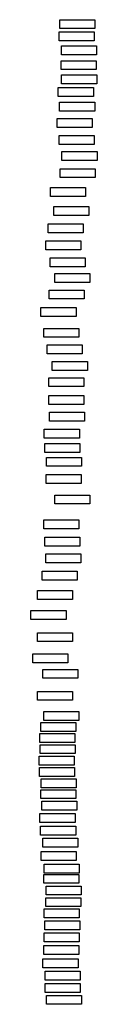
# Model space of a CAD drawing. Header units: millimetres. Extents: x -32728 to 16036, y -21222 to 1675.
# Tile 2 of 58: x -18674 to -18600, y -227 to 875. Entities that reach past the tile are written whole.
import ezdxf

# ---------------------------------------------------------------- set-up
doc = ezdxf.new("R2010")
doc.units = ezdxf.units.MM
doc.layers.add('pomoc', color=2, linetype='Continuous', lineweight=30, plot=False)
picture_1 = doc.add_image_def('image50.png', size_in_pixel=(2967, 756))
picture_2 = doc.add_image_def('image51.png', size_in_pixel=(2967, 756))
picture_3 = doc.add_image_def('image52.png', size_in_pixel=(2967, 756))
picture_4 = doc.add_image_def('image53.png', size_in_pixel=(2967, 756))
picture_5 = doc.add_image_def('image54.png', size_in_pixel=(2967, 756))
picture_6 = doc.add_image_def('image55.png', size_in_pixel=(2967, 756))
picture_7 = doc.add_image_def('image56.png', size_in_pixel=(2967, 756))
picture_8 = doc.add_image_def('image57.png', size_in_pixel=(2967, 756))
picture_9 = doc.add_image_def('image58.png', size_in_pixel=(2967, 756))
picture_10 = doc.add_image_def('image59.png', size_in_pixel=(2967, 756))
picture_11 = doc.add_image_def('image60.png', size_in_pixel=(2967, 756))
picture_12 = doc.add_image_def('image61.png', size_in_pixel=(2967, 756))
picture_13 = doc.add_image_def('image62.png', size_in_pixel=(2967, 756))
picture_14 = doc.add_image_def('image63.png', size_in_pixel=(2967, 756))
picture_15 = doc.add_image_def('image64.png', size_in_pixel=(2967, 756))
picture_16 = doc.add_image_def('image65.png', size_in_pixel=(2967, 756))
picture_17 = doc.add_image_def('image66.png', size_in_pixel=(2967, 756))
picture_18 = doc.add_image_def('image67.png', size_in_pixel=(2967, 756))
picture_19 = doc.add_image_def('image68.png', size_in_pixel=(2967, 756))
picture_20 = doc.add_image_def('image69.png', size_in_pixel=(2967, 756))
picture_21 = doc.add_image_def('image70.png', size_in_pixel=(2967, 756))
picture_22 = doc.add_image_def('image71.png', size_in_pixel=(2967, 756))
picture_23 = doc.add_image_def('image72.png', size_in_pixel=(2967, 756))
picture_24 = doc.add_image_def('image73.png', size_in_pixel=(2967, 756))
picture_25 = doc.add_image_def('image74.png', size_in_pixel=(2967, 756))
picture_26 = doc.add_image_def('image75.png', size_in_pixel=(2967, 756))
picture_27 = doc.add_image_def('image76.png', size_in_pixel=(2967, 756))
picture_28 = doc.add_image_def('image77.png', size_in_pixel=(2967, 756))
picture_29 = doc.add_image_def('image78.png', size_in_pixel=(2967, 756))
picture_30 = doc.add_image_def('image79.png', size_in_pixel=(2967, 756))
picture_31 = doc.add_image_def('image80.png', size_in_pixel=(2967, 756))
picture_32 = doc.add_image_def('image81.png', size_in_pixel=(2967, 756))
picture_33 = doc.add_image_def('image82.png', size_in_pixel=(2967, 756))
picture_34 = doc.add_image_def('image83.png', size_in_pixel=(2967, 756))
picture_35 = doc.add_image_def('image84.png', size_in_pixel=(2967, 756))
picture_36 = doc.add_image_def('image85.png', size_in_pixel=(2967, 756))
picture_37 = doc.add_image_def('image86.png', size_in_pixel=(2967, 756))
picture_38 = doc.add_image_def('image87.png', size_in_pixel=(2967, 756))
picture_39 = doc.add_image_def('image88.png', size_in_pixel=(2967, 756))
picture_40 = doc.add_image_def('image89.png', size_in_pixel=(2967, 756))
picture_41 = doc.add_image_def('image90.png', size_in_pixel=(2967, 756))
picture_42 = doc.add_image_def('image91.png', size_in_pixel=(2967, 756))
picture_43 = doc.add_image_def('image92.png', size_in_pixel=(2967, 756))
picture_44 = doc.add_image_def('image93.png', size_in_pixel=(2967, 756))
picture_45 = doc.add_image_def('image94.png', size_in_pixel=(2967, 756))
picture_46 = doc.add_image_def('image95.png', size_in_pixel=(2967, 756))
picture_47 = doc.add_image_def('image96.png', size_in_pixel=(2967, 756))
picture_48 = doc.add_image_def('image97.png', size_in_pixel=(2967, 756))
picture_49 = doc.add_image_def('image98.png', size_in_pixel=(2967, 756))
picture_50 = doc.add_image_def('image99.png', size_in_pixel=(2967, 756))
picture_51 = doc.add_image_def('image100.png', size_in_pixel=(2967, 756))
picture_52 = doc.add_image_def('image101.png', size_in_pixel=(2967, 756))
picture_53 = doc.add_image_def('image102.png', size_in_pixel=(2967, 756))
picture_54 = doc.add_image_def('image103.png', size_in_pixel=(2967, 756))
picture_55 = doc.add_image_def('image104.png', size_in_pixel=(2967, 756))
picture_56 = doc.add_image_def('image105.png', size_in_pixel=(2967, 756))
picture_57 = doc.add_image_def('image106.png', size_in_pixel=(2967, 756))
picture_58 = doc.add_image_def('image107.png', size_in_pixel=(2967, 756))
picture_59 = doc.add_image_def('image108.png', size_in_pixel=(2967, 756))
picture_60 = doc.add_image_def('image109.png', size_in_pixel=(2967, 756))
picture_61 = doc.add_image_def('image110.png', size_in_pixel=(2967, 756))
picture_62 = doc.add_image_def('image111.png', size_in_pixel=(2967, 756))
picture_63 = doc.add_image_def('image112.png', size_in_pixel=(2967, 756))
picture_64 = doc.add_image_def('image113.png', size_in_pixel=(2967, 756))
picture_65 = doc.add_image_def('image114.png', size_in_pixel=(2967, 756))

msp = doc.modelspace()

# ---------------------------------------------------------------- pictures from other files: only their frames are drawn
at = {"layer": 'pomoc'}
image = msp.add_image(picture_1, insert=(-18641.355, 865.272), size_in_units=(39.246, 10), rotation=0, dxfattribs=at)
image.dxf.flags = 7
image = msp.add_image(picture_2, insert=(-18642.108, 851.723), size_in_units=(39.246, 10), rotation=0, dxfattribs=at)
image.dxf.flags = 7
image = msp.add_image(picture_3, insert=(-18639.599, 835.917), size_in_units=(39.246, 10), rotation=0, dxfattribs=at)
image.dxf.flags = 7
image = msp.add_image(picture_4, insert=(-18639.85, 819.358), size_in_units=(39.246, 10), rotation=0, dxfattribs=at)
image.dxf.flags = 7
image = msp.add_image(picture_5, insert=(-18639.348, 803.552), size_in_units=(39.246, 10), rotation=0, dxfattribs=at)
image.dxf.flags = 7
image = msp.add_image(picture_6, insert=(-18643.112, 789.25), size_in_units=(39.246, 10), rotation=0, dxfattribs=at)
image.dxf.flags = 7
image = msp.add_image(picture_7, insert=(-18641.606, 772.942), size_in_units=(39.246, 10), rotation=0, dxfattribs=at)
image.dxf.flags = 7
image = msp.add_image(picture_8, insert=(-18644.366, 754.627), size_in_units=(39.246, 10), rotation=0, dxfattribs=at)
image.dxf.flags = 7
image = msp.add_image(picture_9, insert=(-18642.208, 735.679), size_in_units=(39.246, 10), rotation=0, dxfattribs=at)
image.dxf.flags = 7
image = msp.add_image(picture_10, insert=(-18638.997, 717.695), size_in_units=(39.246, 10), rotation=0, dxfattribs=at)
image.dxf.flags = 7
image = msp.add_image(picture_11, insert=(-18640.924, 698.426), size_in_units=(39.246, 10), rotation=0, dxfattribs=at)
image.dxf.flags = 7
image = msp.add_image(picture_12, insert=(-18651.843, 677.231), size_in_units=(39.246, 10), rotation=0, dxfattribs=at)
image.dxf.flags = 7
image = msp.add_image(picture_13, insert=(-18647.989, 656.035), size_in_units=(39.246, 10), rotation=0, dxfattribs=at)
image.dxf.flags = 7
image = msp.add_image(picture_14, insert=(-18654.412, 636.766), size_in_units=(39.246, 10), rotation=0, dxfattribs=at)
image.dxf.flags = 7
image = msp.add_image(picture_15, insert=(-18656.981, 617.497), size_in_units=(39.246, 10), rotation=0, dxfattribs=at)
image.dxf.flags = 7
image = msp.add_image(picture_16, insert=(-18652.228, 598.486), size_in_units=(39.246, 10), rotation=0, dxfattribs=at)
image.dxf.flags = 7
image = msp.add_image(picture_17, insert=(-18647.09, 581.015), size_in_units=(39.246, 10), rotation=0, dxfattribs=at)
image.dxf.flags = 7
image = msp.add_image(picture_18, insert=(-18653.256, 562.517), size_in_units=(39.246, 10), rotation=0, dxfattribs=at)
image.dxf.flags = 7
image = msp.add_image(picture_19, insert=(-18662.505, 542.991), size_in_units=(39.246, 10), rotation=0, dxfattribs=at)
image.dxf.flags = 7
image = msp.add_image(picture_20, insert=(-18659.422, 519.612), size_in_units=(39.246, 10), rotation=0, dxfattribs=at)
image.dxf.flags = 7
image = msp.add_image(picture_21, insert=(-18655.568, 500.985), size_in_units=(39.246, 10), rotation=0, dxfattribs=at)
image.dxf.flags = 7
image = msp.add_image(picture_22, insert=(-18649.787, 482.359), size_in_units=(39.246, 10), rotation=0, dxfattribs=at)
image.dxf.flags = 7
image = msp.add_image(picture_23, insert=(-18653.641, 464.375), size_in_units=(39.246, 10), rotation=0, dxfattribs=at)
image.dxf.flags = 7
image = msp.add_image(picture_24, insert=(-18653.641, 444.464), size_in_units=(39.246, 10), rotation=0, dxfattribs=at)
image.dxf.flags = 7
image = msp.add_image(picture_25, insert=(-18652.999, 425.837), size_in_units=(39.246, 10), rotation=0, dxfattribs=at)
image.dxf.flags = 7
image = msp.add_image(picture_26, insert=(-18658.78, 406.568), size_in_units=(39.246, 10), rotation=0, dxfattribs=at)
image.dxf.flags = 7
image = msp.add_image(picture_27, insert=(-18658.137, 390.511), size_in_units=(39.246, 10), rotation=0, dxfattribs=at)
image.dxf.flags = 7
image = msp.add_image(picture_28, insert=(-18656.21, 375.096), size_in_units=(39.246, 10), rotation=0, dxfattribs=at)
image.dxf.flags = 7
image = msp.add_image(picture_29, insert=(-18656.853, 355.827), size_in_units=(39.246, 10), rotation=0, dxfattribs=at)
image.dxf.flags = 7
image = msp.add_image(picture_30, insert=(-18646.961, 332.962), size_in_units=(39.246, 10), rotation=0, dxfattribs=at)
image.dxf.flags = 7
image = msp.add_image(picture_31, insert=(-18659.293, 305.215), size_in_units=(39.246, 10), rotation=0, dxfattribs=at)
image.dxf.flags = 7
image = msp.add_image(picture_32, insert=(-18658.266, 285.689), size_in_units=(39.246, 10), rotation=0, dxfattribs=at)
image.dxf.flags = 7
image = msp.add_image(picture_33, insert=(-18657.238, 267.191), size_in_units=(39.246, 10), rotation=0, dxfattribs=at)
image.dxf.flags = 7
image = msp.add_image(picture_34, insert=(-18661.349, 247.665), size_in_units=(39.246, 10), rotation=0, dxfattribs=at)
image.dxf.flags = 7
image = msp.add_image(picture_35, insert=(-18666.487, 226.084), size_in_units=(39.246, 10), rotation=0, dxfattribs=at)
image.dxf.flags = 7
image = msp.add_image(picture_36, insert=(-18673.681, 203.475), size_in_units=(39.246, 10), rotation=0, dxfattribs=at)
image.dxf.flags = 7
image = msp.add_image(picture_37, insert=(-18666.487, 178.811), size_in_units=(39.246, 10), rotation=0, dxfattribs=at)
image.dxf.flags = 7
image = msp.add_image(picture_38, insert=(-18671.625, 155.175), size_in_units=(39.246, 10), rotation=0, dxfattribs=at)
image.dxf.flags = 7
image = msp.add_image(picture_39, insert=(-18660.321, 137.705), size_in_units=(39.246, 10), rotation=0, dxfattribs=at)
image.dxf.flags = 7
image = msp.add_image(picture_40, insert=(-18666.487, 113.041), size_in_units=(39.246, 10), rotation=0, dxfattribs=at)
image.dxf.flags = 7
image = msp.add_image(picture_41, insert=(-18659.293, 90.432), size_in_units=(39.246, 10), rotation=0, dxfattribs=at)
image.dxf.flags = 7
image = msp.add_image(picture_42, insert=(-18662.543, 78.204), size_in_units=(39.246, 10), rotation=0, dxfattribs=at)
image.dxf.flags = 7
image = msp.add_image(picture_43, insert=(-18663.861, 65.922), size_in_units=(39.246, 10), rotation=0, dxfattribs=at)
image.dxf.flags = 7
image = msp.add_image(picture_44, insert=(-18663.359, 53.377), size_in_units=(39.246, 10), rotation=0, dxfattribs=at)
image.dxf.flags = 7
image = msp.add_image(picture_45, insert=(-18664.613, 40.331), size_in_units=(39.246, 10), rotation=0, dxfattribs=at)
image.dxf.flags = 7
image = msp.add_image(picture_46, insert=(-18664.111, 27.786), size_in_units=(39.246, 10), rotation=0, dxfattribs=at)
image.dxf.flags = 7
image = msp.add_image(picture_47, insert=(-18662.355, 14.99), size_in_units=(39.246, 10), rotation=0, dxfattribs=at)
image.dxf.flags = 7
image = msp.add_image(picture_48, insert=(-18662.606, 2.947), size_in_units=(39.246, 10), rotation=0, dxfattribs=at)
image.dxf.flags = 7
image = msp.add_image(picture_49, insert=(-18661.602, -9.849), size_in_units=(39.246, 10), rotation=0, dxfattribs=at)
image.dxf.flags = 7
image = msp.add_image(picture_50, insert=(-18663.61, -23.648), size_in_units=(39.246, 10), rotation=0, dxfattribs=at)
image.dxf.flags = 7
image = msp.add_image(picture_51, insert=(-18662.857, -37.949), size_in_units=(39.246, 10), rotation=0, dxfattribs=at)
image.dxf.flags = 7
image = msp.add_image(picture_52, insert=(-18660.348, -51.497), size_in_units=(39.246, 10), rotation=0, dxfattribs=at)
image.dxf.flags = 7
image = msp.add_image(picture_53, insert=(-18662.355, -66.3), size_in_units=(39.246, 10), rotation=0, dxfattribs=at)
image.dxf.flags = 7
image = msp.add_image(picture_54, insert=(-18658.843, -80.35), size_in_units=(39.246, 10), rotation=0, dxfattribs=at)
image.dxf.flags = 7
image = msp.add_image(picture_55, insert=(-18659.344, -91.891), size_in_units=(39.246, 10), rotation=0, dxfattribs=at)
image.dxf.flags = 7
image = msp.add_image(picture_56, insert=(-18656.835, -104.938), size_in_units=(39.246, 10), rotation=0, dxfattribs=at)
image.dxf.flags = 7
image = msp.add_image(picture_57, insert=(-18657.086, -117.985), size_in_units=(39.246, 10), rotation=0, dxfattribs=at)
image.dxf.flags = 7
image = msp.add_image(picture_58, insert=(-18658.843, -130.529), size_in_units=(39.246, 10), rotation=0, dxfattribs=at)
image.dxf.flags = 7
image = msp.add_image(picture_59, insert=(-18658.341, -144.078), size_in_units=(39.246, 10), rotation=0, dxfattribs=at)
image.dxf.flags = 7
image = msp.add_image(picture_60, insert=(-18659.094, -157.375), size_in_units=(39.246, 10), rotation=0, dxfattribs=at)
image.dxf.flags = 7
image = msp.add_image(picture_61, insert=(-18659.344, -171.676), size_in_units=(39.246, 10), rotation=0, dxfattribs=at)
image.dxf.flags = 7
image = msp.add_image(picture_62, insert=(-18660.248, -186.479), size_in_units=(39.246, 10), rotation=0, dxfattribs=at)
image.dxf.flags = 7
image = msp.add_image(picture_63, insert=(-18657.739, -200.278), size_in_units=(39.246, 10), rotation=0, dxfattribs=at)
image.dxf.flags = 7
image = msp.add_image(picture_64, insert=(-18657.739, -214.078), size_in_units=(39.246, 10), rotation=0, dxfattribs=at)
image.dxf.flags = 7
image = msp.add_image(picture_65, insert=(-18656.233, -227.375), size_in_units=(39.246, 10), rotation=0, dxfattribs=at)
image.dxf.flags = 7

doc.saveas('drawing.dxf')
